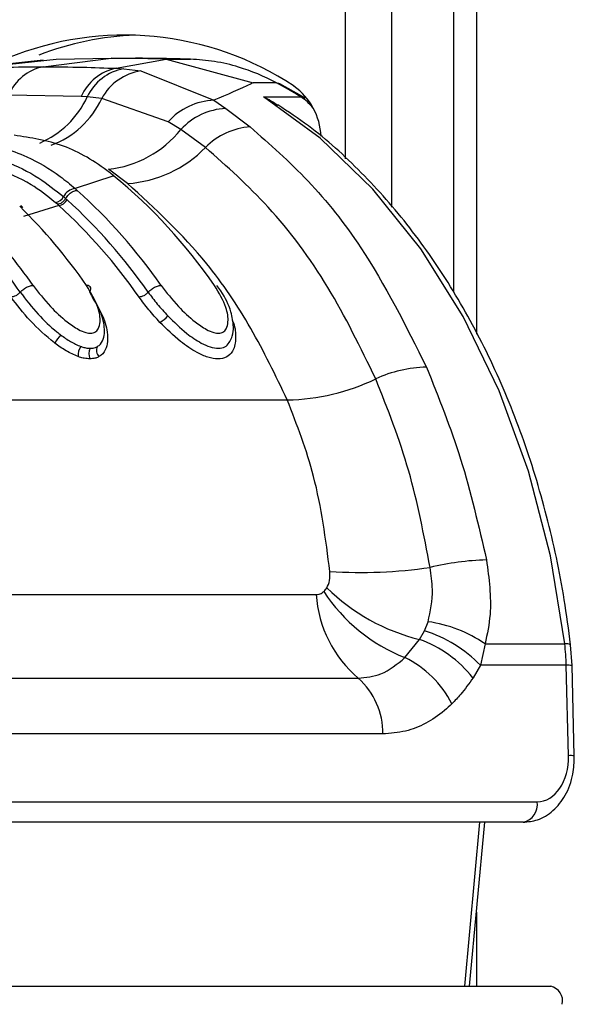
# Paper-space layout '3M DUO In Ground Anchor' of a CAD drawing. Header units: millimetres. Extents: x 10 to 10335, y 20 to 7920.
# Tile 107 of 116: x 9830 to 9847, y 2809 to 2839. Entities that reach past the tile are written whole.
import ezdxf

# ---------------------------------------------------------------- set-up
doc = ezdxf.new("R2010")
doc.units = ezdxf.units.MM

psp = doc.layouts.new('3M DUO In Ground Anchor')

# ---------------------------------------------------------------- linework, layer by layer
at = {"color": 8, "linetype": 'Continuous', "lineweight": 25}
for p, q in [((9840.132, 2835.055), (9840.132, 3086.431)), ((9841.527, 3086.431), (9841.527, 2833.588)), ((9844.108, 3086.431), (9844.108, 2829.73)), ((9843.755, 2809.931), (9844.214, 2814.911)), ((9844.108, 2812.182), (9844.108, 2809.931))]:
    psp.add_line(p, q, dxfattribs=at)
at = {"color": 7, "linetype": 'Continuous', "lineweight": 25}
for p, q in [((9843.417, 3086.431), (9843.417, 2831.012)), ((9830.946, 2837.848), (9833.011, 2838.104)), ((9831.343, 2838.077), (9833.011, 2838.104)), ((9834.679, 2838.077), (9833.011, 2838.104)), ((9833.011, 2838.104), (9833.749, 2838.104)), ((9830.941, 2838.049), (9828.38, 2837.774)), ((9828.725, 2837.8), (9831.343, 2838.077)), ((9833.165, 2837.8), (9834.679, 2838.077)), ((9833.165, 2837.8), (9833.392, 2837.787)), ((9833.392, 2837.787), (9833.916, 2837.72)), ((9834.679, 2838.077), (9837.323, 2837.36)), ((9834.68, 2838.077), (9835.417, 2838.077)), ((9833.916, 2837.72), (9836.134, 2836.83)), ((9838.03, 2837.36), (9837.323, 2837.36)), ((9838.892, 2836.9), (9838.14, 2837.333)), ((9832.103, 2836.942), (9829.904, 2836.989)), ((9832.284, 2836.931), (9832.103, 2836.942)), ((9832.724, 2836.886), (9832.284, 2836.931)), ((9834.744, 2836.178), (9832.724, 2836.886)), ((9837.64, 2836.933), (9838.771, 2836.933)), ((9836.134, 2836.83), (9836.49, 2836.582)), ((9836.49, 2836.582), (9837.234, 2836.02)), ((9835.126, 2835.941), (9834.744, 2836.178)), ((9835.877, 2835.398), (9835.126, 2835.941)), ((9833.087, 2834.541), (9831.916, 2834.154)), ((9833.508, 2834.303), (9832.927, 2834.735)), ((9833.087, 2834.541), (9833.012, 2834.6)), ((9831.563, 2833.906), (9831.628, 2833.849)), ((9831.916, 2834.154), (9831.982, 2834.095)), ((9830.331, 2833.571), (9830.268, 2833.631)), ((9831.419, 2833.633), (9830.348, 2833.302)), ((9831.376, 2833.672), (9831.313, 2833.727)), ((9831.419, 2833.633), (9831.376, 2833.672)), ((9831.628, 2833.849), (9831.673, 2833.809)), ((9818.739, 2827.732), (9838.361, 2827.732)), ((9826.103, 2821.823), (9839.24, 2821.823)), ((9842.53, 2820.726), (9842.641, 2820.998)), ((9841.936, 2819.908), (9842.377, 2820.463)), ((9842.377, 2820.463), (9842.53, 2820.726)), ((9844.374, 2820.327), (9844.23, 2819.675)), ((9844.374, 2820.327), (9846.793, 2820.327)), ((9847.016, 2819.669), (9846.971, 2820.298)), ((9844.23, 2819.675), (9844.005, 2819.297)), ((9846.84, 2819.675), (9844.23, 2819.675)), ((9846.908, 2816.932), (9846.84, 2819.675)), ((9847.083, 2816.926), (9847.016, 2819.669)), ((9827.38, 2819.283), (9840.516, 2819.283)), ((9841.262, 2817.59), (9828.126, 2817.59)), ((9828.46, 2815.532), (9845.952, 2815.532)), ((9845.528, 2814.911), (9828.036, 2814.911)), ((9843.901, 2809.931), (9844.36, 2814.911)), ((9827.132, 2809.931), (9846.365, 2809.931))]:
    psp.add_line(p, q, dxfattribs=at)
at = {"color": 7, "linetype": 'Continuous', "lineweight": 25, "flags": 128}
for points in [[(9838.03, 2837.36), (9838.096, 2837.351), (9838.141, 2837.333)], [(9846.793, 2820.327), (9846.355, 2822.997), (9845.687, 2825.571), (9844.798, 2828.007), (9843.704, 2830.27), (9842.419, 2832.323), (9840.965, 2834.136), (9839.364, 2835.681), (9837.64, 2836.933)]]:
    psp.add_lwpolyline(points, dxfattribs=at)
at = {"color": 8, "linetype": 'Continuous', "lineweight": 25, "flags": 128}
psp.add_lwpolyline([(9838.771, 2836.933), (9838.837, 2836.924), (9838.892, 2836.9)], dxfattribs=at)
at = {"color": 7, "linetype": 'Continuous', "lineweight": 25}
for centre, radius, start, end in [((9833.415, 2829.446), 9.362, 56.6123, 112.3669), ((9834.139, 2829.484), 9.332, 92.3941, 110.8599), ((9831.219, 2836.456), 1.419, 101.0833, 157.9207), ((9833.446, 2836.367), 1.461, 101.1035, 156.8104), ((9833.661, 2836.294), 1.517, 100.1919, 155.1484), ((9834.15, 2836.117), 1.62, 98.3075, 151.6457), ((9831.664, 2825.454), 13.501, 58.2366, 61.8676), ((9837.391, 2835.643), 2, 2.7529, 54.031), ((9836.204, 2834.872), 1.959, 92.0503, 138.1975), ((9836.589, 2834.599), 1.985, 92.8636, 137.4809), ((9837.363, 2833.948), 2.076, 93.5527, 135.7091), ((9832.561, 2838.011), 3.297, 276.3792, 321.1019), ((9833.275, 2837.917), 3.621, 273.6931, 315.9259), ((9822.557, 2821.775), 16.548, 34.7562, 50.4838), ((9831.267, 2834.055), 0.331, 277.9456, 333.2565), ((9831.978, 2833.691), 0.467, 97.5957, 152.6658), ((9820.647, 2821.539), 16.916, 34.8627, 47.9247), ((9818.089, 2821.302), 17.294, 34.9498, 45.4052), ((9831.376, 2833.966), 0.335, 277.352, 332.0858), ((9820.29, 2821.401), 16.538, 34.8711, 47.7025), ((9820.428, 2821.45), 16.709, 34.8711, 47.7025), ((9816.198, 2821.094), 17.63, 35.0102, 43.2392), ((9815.988, 2821.013), 17.41, 35.0149, 43.0491), ((9834.081, 2830.828), 0.846, 299.0268, 320.0719), ((9833.173, 2828.286), 2.214, 140.0031, 147.983), ((9832.443, 2829.099), 0.439, 144.1867, 186.4639), ((9832.658, 2829.133), 0.329, 149.5575, 207.6788), ((9832.834, 2829.235), 0.269, 153.8435, 224.2876), ((9842.636, 2825.008), 3.717, 90.689, 115.2493), ((9838.244, 2834.211), 6.48, 271.0367, 295.6578), ((9844.591, 2814.965), 7.91, 91.2746, 103.8139), ((9840.564, 2837.66), 15.165, 266.5703, 278.1046), ((9843.797, 2826.321), 6.028, 225.3798, 256.3772), ((9842.913, 2822.078), 3.682, 183.9756, 229.3887), ((9843.891, 2824.835), 5.301, 213.4518, 248.3528), ((9842.101, 2817.032), 4.003, 55.4016, 82.2491), ((9841.126, 2816.996), 3.685, 38.6379, 70.1601), ((9841.347, 2816.909), 3.995, 43.816, 72.7804), ((9839.828, 2819.503), 7.013, 1.4069, 6.7446), ((9840.548, 2817.064), 3.165, 27.1546, 63.9841), ((9839.07, 2817.635), 2.193, 358.8134, 48.7301), ((9845.417, 2815.442), 0.543, 281.8104, 9.5356), ((9846.265, 2809.48), 0.462, 347.8857, 77.5198)]:
    psp.add_arc(centre, radius, start, end, dxfattribs=at)
at = {"color": 8, "linetype": 'Continuous', "lineweight": 25}
for centre, radius, start, end in [((9829.74, 2838.113), 2.805, 293.102, 335.0884), ((9830.245, 2838.031), 2.732, 290.128, 335.2172), ((9837.966, 2835.669), 1.499, 38.1767, 57.4922), ((9846.843, 2820.071), 0.261, 60.7306, 100.9746), ((9846.891, 2818.618), 1.059, 83.2397, 92.7674), ((9846.959, 2815.873), 1.06, 83.2442, 92.7648)]:
    psp.add_arc(centre, radius, start, end, dxfattribs=at)
at = {"color": 7, "linetype": 'Continuous', "lineweight": 25}
psp.add_ellipse((9845.918, 2816.932), major_axis=(-0.069, 1.399), ratio=0.706247, start_param=3.106771, end_param=4.677567, dxfattribs=at)
for points, knots in [([(9835.417, 2838.077), (9835.142, 2838.085), (9834.727, 2838.096), (9834.17, 2838.103), (9833.89, 2838.104), (9833.749, 2838.104)], [0, 0, 0, 0, 0.495025, 0.747513, 1, 1, 1, 1]), ([(9828.725, 2837.8), (9829.065, 2837.813), (9829.805, 2837.842), (9830.545, 2837.846), (9830.946, 2837.848)], [0, 0, 0, 0, 0.458483, 1, 1, 1, 1]), ([(9830.946, 2837.848), (9831.347, 2837.846), (9832.087, 2837.842), (9832.826, 2837.813), (9833.165, 2837.8)], [0, 0, 0, 0, 0.541517, 1, 1, 1, 1]), ([(9838.03, 2837.36), (9838.03, 2837.36), (9837.658, 2837.559), (9837.036, 2837.815), (9836.156, 2838.026), (9835.664, 2838.06), (9835.417, 2838.077)], [0, 0, 0, 0, 0.000016, 0.44666, 0.723309, 1, 1, 1, 1]), ([(9837.323, 2837.36), (9837.304, 2837.351), (9836.94, 2837.178), (9836.527, 2836.999), (9836.134, 2836.83)], [0, 0, 0, 0, 0.05035, 1, 1, 1, 1]), ([(9837.64, 2836.933), (9837.642, 2836.932), (9837.797, 2836.871), (9837.937, 2836.775), (9838.074, 2836.681)], [0, 0, 0, 0, 0.018235, 1, 1, 1, 1]), ([(9846.971, 2820.298), (9846.91, 2820.756), (9846.735, 2822.081), (9846.275, 2824.223), (9845.528, 2826.66), (9844.574, 2828.955), (9843.43, 2831.076), (9842.111, 2832.993), (9840.633, 2834.668), (9839.275, 2835.896), (9838.388, 2836.481), (9838.077, 2836.687)], [0, 0, 0, 0, 0.065369, 0.189197, 0.313117, 0.437082, 0.561088, 0.685113, 0.809103, 0.932979, 1, 1, 1, 1]), ([(9837.234, 2836.02), (9837.832, 2835.494), (9839.038, 2834.432), (9840.922, 2832.068), (9841.963, 2829.982), (9842.591, 2828.725)], [0, 0, 0, 0, 0.280639, 0.566729, 1, 1, 1, 1]), ([(9833.012, 2834.6), (9832.996, 2834.613), (9832.537, 2834.968), (9831.574, 2835.539), (9830.567, 2835.692), (9830.063, 2835.768)], [0, 0, 0, 0, 0.018267, 0.509409, 1, 1, 1, 1]), ([(9828.769, 2835.545), (9828.833, 2835.54), (9829.402, 2835.491), (9830.328, 2835.224), (9831.3, 2834.664), (9831.766, 2834.278), (9831.916, 2834.154)], [0, 0, 0, 0, 0.058111, 0.513481, 0.843245, 1, 1, 1, 1]), ([(9841.05, 2828.37), (9840.588, 2829.319), (9839.649, 2831.242), (9837.884, 2833.614), (9836.525, 2834.821), (9835.877, 2835.398)], [0, 0, 0, 0, 0.336897, 0.683326, 1, 1, 1, 1]), ([(9828.56, 2835.223), (9828.621, 2835.218), (9829.392, 2835.152), (9830.447, 2834.787), (9831.315, 2834.101), (9831.563, 2833.906)], [0, 0, 0, 0, 0.0580193, 0.7315283, 1, 1, 1, 1]), ([(9831.313, 2833.727), (9831.072, 2833.919), (9830.175, 2834.635), (9829.145, 2834.843), (9828.393, 2834.995)], [0, 0, 0, 0, 0.268949, 1, 1, 1, 1]), ([(9838.361, 2827.732), (9838.006, 2828.472), (9837.288, 2829.964), (9835.712, 2832.283), (9834.339, 2833.542), (9833.508, 2834.303)], [0, 0, 0, 0, 0.279346, 0.564006, 1, 1, 1, 1]), ([(9831.628, 2833.849), (9831.642, 2833.87), (9831.68, 2833.93), (9831.766, 2834.014), (9831.879, 2834.082), (9831.948, 2834.091), (9831.982, 2834.095)], [0, 0, 0, 0, 0.161268, 0.440845, 0.720423, 1, 1, 1, 1]), ([(9830.247, 2831.003), (9830.265, 2831.021), (9830.312, 2831.07), (9830.41, 2831.14), (9830.532, 2831.197), (9830.603, 2831.205), (9830.638, 2831.209)], [0, 0, 0, 0, 0.161092, 0.440728, 0.720364, 1, 1, 1, 1]), ([(9830.638, 2831.209), (9830.803, 2830.995), (9831.098, 2830.613), (9831.595, 2830.15), (9831.973, 2829.886), (9832.225, 2829.772), (9832.4, 2829.746), (9832.536, 2829.785), (9832.64, 2829.904), (9832.693, 2830.152), (9832.625, 2830.601), (9832.399, 2830.982), (9832.264, 2831.209)], [0, 0, 0, 0, 0.181549, 0.323795, 0.40885, 0.462296, 0.504185, 0.545984, 0.60056, 0.677304, 0.807908, 1, 1, 1, 1]), ([(9832.362, 2831.003), (9832.37, 2831.021), (9832.394, 2831.07), (9832.395, 2831.14), (9832.353, 2831.197), (9832.294, 2831.205), (9832.264, 2831.209)], [0, 0, 0, 0, 0.161092, 0.440728, 0.720364, 1, 1, 1, 1]), ([(9834.136, 2831.003), (9834.154, 2831.021), (9834.201, 2831.07), (9834.299, 2831.14), (9834.422, 2831.197), (9834.492, 2831.205), (9834.527, 2831.209)], [0, 0, 0, 0, 0.161092, 0.440728, 0.720364, 1, 1, 1, 1]), ([(9834.527, 2831.209), (9834.692, 2830.995), (9834.987, 2830.613), (9835.484, 2830.15), (9835.862, 2829.886), (9836.114, 2829.772), (9836.289, 2829.746), (9836.425, 2829.785), (9836.529, 2829.903), (9836.582, 2830.151), (9836.514, 2830.601), (9836.288, 2830.982), (9836.153, 2831.209)], [0, 0, 0, 0, 0.181496, 0.323762, 0.408831, 0.462283, 0.504169, 0.545965, 0.600528, 0.677267, 0.807828, 1, 1, 1, 1]), ([(9836.621, 2829.51), (9836.646, 2829.561), (9836.718, 2829.702), (9836.737, 2830.006), (9836.655, 2830.464), (9836.455, 2830.899), (9836.267, 2831.153), (9836.226, 2831.208)], [0, 0, 0, 0, 0.094055, 0.259838, 0.522335, 0.896083, 1, 1, 1, 1]), ([(9830.247, 2831.003), (9830.42, 2830.779), (9830.737, 2830.366), (9831.194, 2829.929), (9831.439, 2829.739), (9831.476, 2829.71)], [0, 0, 0, 0, 0.500688, 0.922786, 1, 1, 1, 1]), ([(9832.592, 2829.354), (9832.609, 2829.365), (9832.693, 2829.419), (9832.819, 2829.632), (9832.816, 2829.973), (9832.689, 2830.46), (9832.499, 2830.775), (9832.362, 2831.003)], [0, 0, 0, 0, 0.041437, 0.201296, 0.499179, 0.63727, 1, 1, 1, 1]), ([(9834.136, 2831.003), (9834.224, 2830.883), (9834.401, 2830.643), (9834.62, 2830.404), (9834.73, 2830.285)], [0, 0, 0, 0, 0.500117, 1, 1, 1, 1]), ([(9831.295, 2829.46), (9831.292, 2829.462), (9831.026, 2829.666), (9830.521, 2830.137), (9830.152, 2830.617), (9829.969, 2830.856)], [0, 0, 0, 0, 0.005036, 0.503601, 1, 1, 1, 1]), ([(9832.432, 2830.856), (9832.578, 2830.612), (9832.781, 2830.275), (9832.914, 2829.747), (9832.911, 2829.365), (9832.762, 2829.125), (9832.662, 2829.061), (9832.641, 2829.047)], [0, 0, 0, 0, 0.35082, 0.485426, 0.783992, 0.954198, 1, 1, 1, 1]), ([(9834.492, 2830.088), (9834.374, 2830.216), (9834.14, 2830.472), (9833.952, 2830.728), (9833.858, 2830.856)], [0, 0, 0, 0, 0.500182, 1, 1, 1, 1]), ([(9834.73, 2830.285), (9834.916, 2830.101), (9835.229, 2829.793), (9835.688, 2829.478), (9836.019, 2829.329), (9836.21, 2829.296), (9836.375, 2829.305), (9836.522, 2829.354), (9836.586, 2829.458), (9836.618, 2829.511)], [0, 0, 0, 0, 0.291237, 0.489432, 0.611355, 0.727822, 0.757058, 0.878406, 1, 1, 1, 1]), ([(9831.476, 2829.71), (9831.576, 2829.637), (9831.776, 2829.491), (9831.983, 2829.401), (9832.087, 2829.356)], [0, 0, 0, 0, 0.500365, 1, 1, 1, 1]), ([(9832.007, 2829.05), (9831.883, 2829.103), (9831.642, 2829.207), (9831.409, 2829.377), (9831.295, 2829.46)], [0, 0, 0, 0, 0.511867, 1, 1, 1, 1]), ([(9832.087, 2829.356), (9832.099, 2829.352), (9832.151, 2829.334), (9832.25, 2829.307), (9832.33, 2829.302), (9832.374, 2829.3)], [0, 0, 0, 0, 0.121302, 0.507466, 1, 1, 1, 1]), ([(9832.374, 2829.3), (9832.415, 2829.302), (9832.488, 2829.307), (9832.555, 2829.333), (9832.586, 2829.35), (9832.592, 2829.354)], [0, 0, 0, 0, 0.492803, 0.897023, 1, 1, 1, 1]), ([(9832.367, 2828.98), (9832.31, 2828.983), (9832.21, 2828.989), (9832.086, 2829.023), (9832.022, 2829.045), (9832.007, 2829.05)], [0, 0, 0, 0, 0.496554, 0.8808, 1, 1, 1, 1]), ([(9832.641, 2829.047), (9832.633, 2829.043), (9832.595, 2829.022), (9832.51, 2828.989), (9832.418, 2828.983), (9832.367, 2828.98)], [0, 0, 0, 0, 0.1010985, 0.5033758, 1, 1, 1, 1]), ([(9842.591, 2828.725), (9842.959, 2827.809), (9843.704, 2825.958), (9844.176, 2823.909), (9844.415, 2822.873)], [0, 0, 0, 0, 0.494606, 1, 1, 1, 1]), ([(9842.702, 2822.646), (9842.512, 2823.639), (9842.126, 2825.65), (9841.412, 2827.456), (9841.05, 2828.37)], [0, 0, 0, 0, 0.493295, 1, 1, 1, 1]), ([(9839.657, 2822.522), (9839.529, 2823.504), (9839.289, 2825.341), (9838.656, 2826.973), (9838.361, 2827.732)], [0, 0, 0, 0, 0.5349, 1, 1, 1, 1]), ([(9844.415, 2822.873), (9844.489, 2822.313), (9844.606, 2821.433), (9844.436, 2820.622), (9844.374, 2820.327)], [0, 0, 0, 0, 0.636154, 1, 1, 1, 1]), ([(9842.641, 2820.998), (9842.708, 2821.32), (9842.819, 2821.85), (9842.735, 2822.422), (9842.702, 2822.646)], [0, 0, 0, 0, 0.606712, 1, 1, 1, 1]), ([(9839.563, 2822.03), (9839.571, 2822.045), (9839.618, 2822.126), (9839.665, 2822.292), (9839.659, 2822.453), (9839.657, 2822.522)], [0, 0, 0, 0, 0.109504, 0.621551, 1, 1, 1, 1]), ([(9839.468, 2821.913), (9839.471, 2821.916), (9839.506, 2821.949), (9839.535, 2821.991), (9839.563, 2822.03)], [0, 0, 0, 0, 0.07521, 1, 1, 1, 1]), ([(9839.24, 2821.823), (9839.27, 2821.825), (9839.342, 2821.831), (9839.419, 2821.869), (9839.46, 2821.906), (9839.468, 2821.913)], [0, 0, 0, 0, 0.3618647, 0.8825261, 1, 1, 1, 1]), ([(9840.516, 2819.283), (9840.752, 2819.307), (9841.263, 2819.358), (9841.7, 2819.715), (9841.936, 2819.908)], [0, 0, 0, 0, 0.461514, 1, 1, 1, 1]), ([(9844.005, 2819.297), (9843.884, 2819.124), (9843.684, 2818.837), (9843.454, 2818.601), (9843.363, 2818.508)], [0, 0, 0, 0, 0.606999, 1, 1, 1, 1]), ([(9843.363, 2818.508), (9843.289, 2818.439), (9842.865, 2818.045), (9842.152, 2817.66), (9841.495, 2817.608), (9841.262, 2817.59)], [0, 0, 0, 0, 0.121493, 0.688487, 1, 1, 1, 1]), ([(9845.528, 2814.911), (9845.676, 2814.926), (9846.005, 2814.959), (9846.463, 2815.246), (9846.84, 2815.724), (9847.06, 2816.316), (9847.076, 2816.74), (9847.083, 2816.926)], [0, 0, 0, 0, 0.1655314, 0.3682106, 0.581504, 0.8169377, 1, 1, 1, 1])]:
    psp.add_open_spline(points, degree=3, knots=knots, dxfattribs=at)
for points in [[(9831.628, 2833.849), (9831.612, 2833.825), (9831.579, 2833.777), (9831.513, 2833.719), (9831.441, 2833.68), (9831.398, 2833.675), (9831.376, 2833.672)], [(9830.247, 2831.003), (9830.228, 2830.983), (9830.188, 2830.943), (9830.113, 2830.895), (9830.035, 2830.862), (9829.991, 2830.858), (9829.969, 2830.856)], [(9834.136, 2831.003), (9834.117, 2830.983), (9834.077, 2830.943), (9834.002, 2830.895), (9833.924, 2830.862), (9833.88, 2830.858), (9833.858, 2830.856)]]:
    psp.add_open_spline(points, degree=3, dxfattribs=at)
at = {"color": 8, "linetype": 'Continuous', "lineweight": 25}
psp.add_open_spline([(9836.692, 2830.139), (9836.694, 2830.136), (9836.779, 2829.974), (9836.802, 2829.664), (9836.77, 2829.288), (9836.588, 2829.055), (9836.396, 2828.986), (9836.189, 2828.975), (9835.954, 2829.016), (9835.56, 2829.191), (9835.042, 2829.545), (9834.695, 2829.888), (9834.492, 2830.088)], degree=3, knots=[0, 0, 0, 0, 0.00313, 0.147219, 0.29236, 0.396462, 0.485579, 0.507363, 0.593614, 0.680418, 0.813552, 1, 1, 1, 1], dxfattribs=at)

doc.saveas('drawing.dxf')
